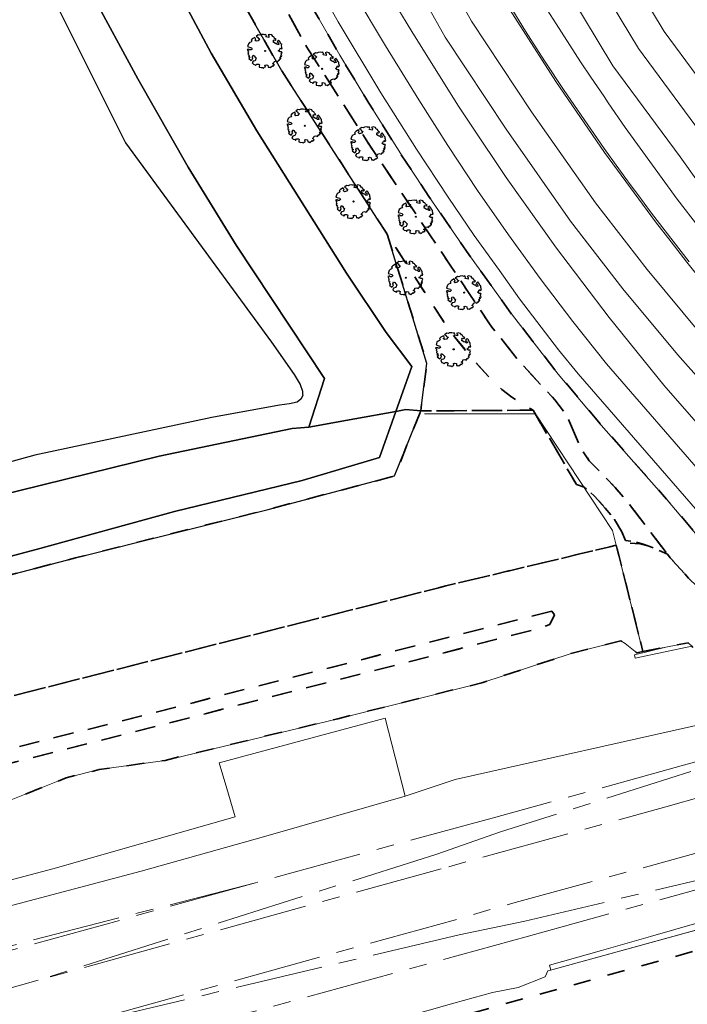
# Model space of a CAD drawing. Extents: x 105780 to 185197, y 477999 to 525027.
# Tile 157 of 256: x 108742 to 108818, y 478803 to 478915. Entities that reach past the tile are written whole.
import ezdxf
from ezdxf.enums import TextEntityAlignment as Align

# ---------------------------------------------------------------- set-up
doc = ezdxf.new("R2010")
doc.units = 0
doc.linetypes.add('AM-AS', pattern=[16, 10, -2, 2, -2])
doc.linetypes.add('XX-HIDDEN', pattern=[4, 2, -2])
for name, color, linetype, lineweight in [('B-GV-GR-BOOM-S', 252, 'Continuous', 25), ('B-GV-GR-GRAS_GAZON-G', 252, 'Continuous', 13), ('B-GV-GR-MATERIAALGRENS-G', 252, 'XX-HIDDEN', 35), ('B-RO-IE-TERREINAFSCHEIDING_KUNSTMATIG_HEKWERK-G', 252, 'IE-TERREINAFSCHEIDING-KUNSTMATIG', 18), ('B-RO-IE-TERREINAFSCHEIDING_KUNSTMATIG_SCHUTTING-G', 252, 'IE-TERREINAFSCHEIDING-KUNSTMATIG-DICHT', 18), ('B-WE-AM-AS_SPOOR-G', 252, 'AM-AS', 18), ('B-WE-GW-WATERGANG_SLOOT_INSTEEK-G', 252, 'Continuous', 30), ('B1-WE-KW-KUNSTWERK_GELUIDSWERING_SCHERM-G', 170, 'Continuous', 18), ('B1-WE-OG-TERREIN_ERF-GV', 252, 'Continuous', 18), ('B1-WE-OG-WEG-GV', 7, 'Continuous', 18), ('B1-WE-VH-VERHARDING_ASFALT-GV', 252, 'Continuous', 18), ('B1-WE-VH-VERHARDING_BETON-GV', 252, 'Continuous', 18), ('B1-WE-VH-VERHARDING_GESLOTEN-GV', 252, 'Continuous', 18), ('B1-WE-VH-VERHARDING_HALFVERHARDING-GV', 252, 'Continuous', 18), ('B1-WE-VH-VERHARDING_OPEN-GV', 252, 'Continuous', 18), ('B1-WE-VH-VERHARDING_TEGEL-GV', 252, 'Continuous', 18)]:
    doc.layers.add(name, color=color, linetype=linetype, lineweight=lineweight)
doc.styles.add('NLCS-ISO', font='NLCS-ISO.ttf')
doc.linetypes.add('IE-TERREINAFSCHEIDING-KUNSTMATIG', pattern='A,4,[82,NLCS.SHX,S=0.75,R=90,X=0,Y=0],4,-2', length=10)
doc.linetypes.add('IE-TERREINAFSCHEIDING-KUNSTMATIG-DICHT', pattern='A,8,-1,[82,NLCS.SHX,S=0.75,R=90,X=0,Y=0],-1', length=10)

# ---------------------------------------------------------------- blocks, each defined once
blk = doc.blocks.new('B-SGR-BOOM_06')
at = {"linetype": 'Continuous', "flags": 128}
blk.add_lwpolyline([(1.08, 1.41), (1.01, 1.58), (0.88, 1.63), (0.78, 1.81), (0.51, 1.88), (0.34, 1.81), (0.44, 1.71), (0.43, 1.52), (0.09, 1.59), (0.14, 1.73), (0.07, 1.88), (-0.06, 1.84), (-0.19, 1.88), (-0.46, 1.86), (-0.6, 1.79), (-0.78, 1.83), (-1.02, 1.64), (-0.85, 1.56), (-0.8, 1.46), (-0.63, 1.37), (-0.8, 1.16), (-1.02, 1.11), (-1.17, 1.24), (-1.05, 1.29), (-1.15, 1.54), (-1.45, 1.37), (-1.6, 1.21), (-1.52, 1.14), (-1.6, 1.01), (-1.77, 0.94), (-1.89, 0.82), (-2, 0.49), (-1.55, 0.37), (-1.48, 0.22), (-1.6, 0.12), (-1.8, 0.12), (-1.84, 0.22), (-2.04, 0.15), (-1.9, -0.07), (-1.97, -0.15), (-1.89, -0.22), (-1.95, -0.4), (-1.81, -0.47), (-1.89, -0.62), (-1.77, -0.64), (-1.72, -0.68), (-1.85, -0.84), (-1.57, -1.07), (-1.47, -0.97), (-1.38, -0.79), (-1.45, -0.7), (-1.37, -0.47), (-1.25, -0.54), (-1.12, -0.7), (-1, -0.8), (-1.12, -1.12), (-1.37, -1.17), (-1.47, -1.36), (-1.33, -1.51), (-1.13, -1.56), (-1.11, -1.61), (-1.08, -1.66), (-0.93, -1.49), (-0.73, -1.49), (-0.63, -1.56), (-0.68, -1.71), (-0.68, -1.84), (-0.46, -1.89), (-0.24, -1.88), (-0.19, -1.98), (-0.09, -1.86), (0.04, -1.79), (-0.02, -1.6), (0.11, -1.56), (0.31, -1.61), (0.34, -1.84), (0.46, -1.83), (0.58, -1.89), (0.83, -1.69), (0.95, -1.74), (0.93, -1.66), (1.06, -1.59), (0.96, -1.49), (0.85, -1.46), (1.03, -1.29), (1.05, -1.19), (1.26, -1.14), (1.42, -1.22), (1.51, -1.12), (1.51, -1.05), (1.65, -1.05), (1.65, -0.95), (1.78, -0.91), (1.78, -0.82), (1.63, -0.82), (1.82, -0.64), (1.7, -0.57), (1.85, -0.62), (1.9, -0.5), (1.82, -0.37), (1.93, -0.18), (1.87, -0.1), (1.7, -0.1), (1.5, 0.03), (1.63, 0.12), (1.75, 0.34), (1.82, 0.24), (1.95, 0.29), (1.87, 0.57), (1.88, 0.75), (1.8, 0.79), (1.67, 1.06), (1.53, 1.21), (1.35, 1.04), (1.47, 0.97), (1.57, 0.72), (1.41, 0.69), (1.33, 0.85), (1.2, 0.82), (1.06, 0.92), (0.9, 1.01), (0.98, 1.07), (0.93, 1.17), (1.01, 1.27), (1.15, 1.22), (1.26, 1.29)], close=True, dxfattribs=at)
blk.add_circle((0, 0), 0.06)
at = {"style": 'NLCS-ISO'}
blk.add_attdef('SOORT', text='', height=0.3, dxfattribs=at).set_placement((0, -0.36), align=Align.TOP_CENTER)

msp = doc.modelspace()

# ---------------------------------------------------------------- linework, layer by layer
at = {"layer": 'B-GV-GR-GRAS_GAZON-G', "flags": 128}
for points in [[(108818.171, 478844.117), (108811.765, 478842.753), (108811.677, 478843.166), (108815.224, 478844.022), (108812.629, 478843.538), (108811.946, 478843.38), (108810.614, 478844.446), (108810.14, 478844.721), (108804.604, 478843.339), (108794.349, 478839.983), (108778.006, 478835.901), (108758.422, 478831.175), (108750.947, 478830.129), (108747.201, 478829.187), (108739.584, 478826.153)], [(108715.366, 478810.842), (108745.697, 478818.88), (108766.357, 478824.748), (108766.243, 478825.138), (108765.418, 478827.97), (108764.565, 478830.898), (108783.375, 478835.956), (108785.661, 478827.12), (108791.345, 478829.015), (108820.334, 478835.525)]]:
    msp.add_lwpolyline(points, dxfattribs=at)
at = {"layer": 'B-GV-GR-MATERIAALGRENS-G', "flags": 128}
for points in [[(108850.17, 478804.511), (108849.605, 478804.22), (108846.132, 478802.431), (108848.896, 478800.389), (108850.823, 478800.055), (108851.981, 478799.854), (108859.592, 478808.436), (108859.413, 478814.226), (108852.288, 478821.317), (108826.993, 478846.514), (108824.725, 478849.259), (108822.054, 478852.839), (108815.326, 478860.828), (108807.904, 478869.232), (108803.031, 478875.019), (108797.841, 478881.686), (108792.886, 478888.572), (108788.363, 478895.17), (108785.152, 478900.015), (108781.548, 478905.754), (108778.256, 478911.2), (108772.406, 478921.378), (108771.055, 478923.861), (108767.871, 478929.712), (108765.51, 478934.405), (108763.418, 478938.729), (108761.873, 478942.044), (108758.903, 478949.178), (108751.694, 478967.056), (108751.057, 478968.499), (108748.931, 478972.505), (108747.647, 478974.787), (108746.833, 478976.104), (108745.108, 478978.477), (108744.12, 478979.577), (108743.058, 478980.628), (108742.08, 478981.456), (108741.028, 478982.207), (108739.367, 478983.118), (108734.151, 478985.601), (108729.811, 478987.148), (108727.204, 478987.891), (108725.779, 478988.085), (108724.298, 478988.126), (108722.789, 478988.106), (108720.711, 478987.916), (108717.406, 478987.414), (108712.626, 478986.771), (108705.36, 478985.533), (108696.78, 478983.828), (108686.669, 478981.422), (108681.583, 478979.984), (108674.757, 478977.779), (108666.381, 478974.948), (108661.517, 478973.185)], [(108661.517, 478973.185), (108661.897, 478972.259), (108662.06, 478971.86), (108662.192, 478971.578), (108662.694, 478970.503), (108674.327, 478974.86), (108680.32, 478977.104), (108693.591, 478980.762), (108707.224, 478983.964), (108719.523, 478985.521), (108725.598, 478985.799), (108727.205, 478985.611), (108728.545, 478985.263), (108737.99, 478981.396), (108740.352, 478979.829), (108741.599, 478978.662), (108742.71, 478977.476), (108743.937, 478976.007), (108747.237, 478970.757), (108751.33, 478961.2), (108755.639, 478950.156), (108760.883, 478937.769), (108762.731, 478934.15), (108767.878, 478924.066), (108774.432, 478912.235), (108781.504, 478901.177), (108795.485, 478880.354), (108798.62, 478876.427), (108802.66, 478872.093), (108804.019, 478870.266), (108805.64, 478866.5), (108806.544, 478865.186), (108809.484, 478862.143), (108810.787, 478860.632), (108815.418, 478854.575), (108815.729, 478854.168), (108817.813, 478851.867), (108824.119, 478845.856), (108851.023, 478820.952)], [(108813.181, 478855.537), (108812.322, 478855.741), (108811.126, 478855.82), (108809.618, 478855.587), (108812.629, 478843.538), (108815.224, 478844.022), (108817.765, 478844.496), (108818.171, 478844.117), (108825.33, 478837.427), (108825.796, 478836.992), (108826.698, 478836.149), (108843.325, 478820.612), (108844.922, 478819.12), (108842.279, 478818.403), (108839.441, 478817.632), (108839.575, 478816.582), (108839.265, 478815.764), (108838.785, 478815.387), (108833.707, 478813.811), (108827.005, 478811.903), (108795.165, 478803.028), (108770.919, 478796.147), (108759.709, 478792.718), (108720.425, 478781.729), (108699.062, 478775.399), (108694.444, 478774.031), (108676.939, 478768.844), (108670.205, 478766.412), (108666.929, 478765.059), (108664.945, 478764.24), (108663.347, 478763.79), (108661.303, 478763.214), (108658.909, 478762.715), (108656.412, 478762.547), (108646.956, 478759.708), (108650.602, 478747.942), (108650.908, 478748.025), (108690.198, 478758.62), (108745.005, 478774.184), (108807.958, 478792.625), (108837.167, 478799.964), (108846.132, 478802.431), (108849.605, 478804.22), (108850.17, 478804.511)], [(108851.023, 478820.952), (108824.119, 478845.856), (108817.813, 478851.867), (108815.729, 478854.168), (108815.418, 478854.575), (108813.727, 478855.339), (108813.181, 478855.537)]]:
    msp.add_lwpolyline(points, dxfattribs=at)
for points in [[(108662.694, 478970.503), (108663.834, 478968.062), (108675.389, 478972.157), (108686.992, 478976.269), (108694.72, 478978.157), (108703.294, 478980.481), (108709.997, 478981.399), (108717.371, 478982.596), (108724.125, 478982.444), (108726.443, 478982.204), (108728.408, 478982.118), (108729.9, 478981.745), (108731.448, 478981.057), (108734.311, 478979.431), (108736.511, 478977.753), (108737.866, 478976.515), (108740.753, 478973.229), (108743.902, 478968.91), (108746.805, 478962.424), (108750.07, 478952.356), (108755.251, 478940.495), (108759.38, 478932.364), (108765.852, 478919.619), (108771.657, 478909.425), (108783.63, 478890.874), (108790.65, 478879.997), (108793.326, 478876.704), (108795.27, 478874.564), (108796.611, 478873.28), (108797.758, 478872.382), (108800.18, 478870.912), (108805.097, 478862.471), (108805.965, 478862.162), (108807.068, 478861.248), (108808.369, 478859.796), (108809.424, 478858.518), (108810.256, 478857.096), (108810.653, 478856.14), (108811.652, 478855.995), (108812.657, 478855.727), (108813.181, 478855.537), (108813.727, 478855.339), (108815.418, 478854.575), (108810.787, 478860.632), (108809.484, 478862.143), (108806.544, 478865.186), (108805.64, 478866.5), (108804.019, 478870.266), (108802.66, 478872.093), (108798.62, 478876.427), (108795.485, 478880.354), (108781.504, 478901.177), (108774.432, 478912.235), (108767.878, 478924.066), (108762.731, 478934.15), (108760.883, 478937.769), (108755.639, 478950.156), (108751.33, 478961.2), (108747.237, 478970.757), (108743.937, 478976.007), (108742.71, 478977.476), (108741.599, 478978.662), (108740.352, 478979.829), (108737.99, 478981.396), (108728.545, 478985.263), (108727.205, 478985.611), (108725.598, 478985.799), (108719.523, 478985.521), (108707.224, 478983.964), (108693.591, 478980.762), (108680.32, 478977.104), (108674.327, 478974.86)], [(108783.63, 478890.874), (108788.124, 478876.222), (108787.422, 478870.83), (108800.18, 478870.912), (108797.758, 478872.382), (108796.611, 478873.28), (108795.27, 478874.564), (108793.326, 478876.704), (108790.65, 478879.997)], [(108399.641, 478753.741), (108399.247, 478752.962), (108399.681, 478751.47), (108400.823, 478749.035), (108403.396, 478742.088), (108435.949, 478751.09), (108474.529, 478762.205), (108489.836, 478766.37), (108525.725, 478776.623), (108543.108, 478781.396), (108558.55, 478785.102), (108578.819, 478791.965), (108594.25, 478796.896), (108654.581, 478815.041), (108669.551, 478819.43), (108683.399, 478823.378), (108700.183, 478827.967), (108717.599, 478832.512), (108790.293, 478850.97), (108809.618, 478855.587), (108811.126, 478855.82), (108812.322, 478855.741), (108813.181, 478855.537), (108812.657, 478855.727), (108811.652, 478855.995), (108810.653, 478856.14), (108810.256, 478857.096), (108809.424, 478858.518), (108808.369, 478859.796), (108807.068, 478861.248), (108805.965, 478862.162), (108805.097, 478862.471), (108800.18, 478870.912), (108787.422, 478870.83), (108784.466, 478863.447), (108770.099, 478859.654), (108748.269, 478854.155), (108723.405, 478847.695), (108720.84, 478847.063), (108693.589, 478840.345), (108668.559, 478833.426), (108645.878, 478826.737), (108630.555, 478822.573), (108611.613, 478816.944), (108593.055, 478811.101), (108575.516, 478805.504), (108558.81, 478800.267), (108545.68, 478796.295), (108541.814, 478795.126), (108524.984, 478789.537), (108497.304, 478779.781), (108487.94, 478776.52), (108471.571, 478770.82), (108446.553, 478761.887), (108422.054, 478753.001), (108405.055, 478747.216), (108404.087, 478747.374), (108403.141, 478747.992), (108401.857, 478749.153), (108400.7, 478750.64), (108400.257, 478751.749), (108400.079, 478752.83), (108400.044, 478753.768), (108400.089, 478753.892)], [(108403.396, 478742.088), (108379.396, 478734.404), (108368.61, 478731.553), (108352.562, 478727.705), (108345.059, 478725.42), (108364.522, 478728.606), (108387.296, 478732.042), (108403.166, 478734.579), (108418.786, 478737.167), (108426.559, 478738.7), (108447.701, 478744.339), (108471.465, 478750.45), (108493.353, 478756.987), (108499.572, 478758.589), (108518.485, 478763.861), (108535.968, 478768.016), (108572.187, 478777.883), (108573.893, 478778.495), (108577.039, 478780.24), (108580.411, 478781.499), (108583.297, 478782.311), (108586.84, 478782.95), (108589.174, 478783.506), (108624.706, 478794.518), (108628.693, 478795.834), (108633.013, 478797.925), (108635.238, 478798.821), (108636.996, 478799.19), (108640.582, 478799.488), (108642.943, 478799.917), (108644.679, 478800.394), (108666.002, 478806.571), (108681.599, 478810.949), (108684.956, 478812.246), (108688.251, 478813.694), (108690.536, 478814.426), (108697.512, 478816.206), (108705.178, 478818.322), (108712.617, 478819.411), (108739.584, 478826.153), (108747.201, 478829.187), (108750.947, 478830.129), (108758.422, 478831.175), (108778.006, 478835.901), (108794.349, 478839.983), (108804.604, 478843.339), (108810.14, 478844.721), (108810.614, 478844.446), (108811.946, 478843.38), (108812.629, 478843.538), (108809.618, 478855.587), (108790.293, 478850.97), (108717.599, 478832.512), (108700.183, 478827.967), (108683.399, 478823.378), (108669.551, 478819.43), (108654.581, 478815.041), (108594.25, 478796.896), (108578.819, 478791.965), (108558.55, 478785.102), (108543.108, 478781.396), (108525.725, 478776.623), (108489.836, 478766.37), (108474.529, 478762.205), (108435.949, 478751.09)], [(108802.285, 478848.124), (108802.61, 478847.678), (108802.084, 478846.609), (108800.443, 478846.032), (108717.889, 478824.965), (108703.395, 478821.102), (108688.95, 478817.057), (108650.351, 478805.826), (108605.481, 478792.532), (108588.297, 478787.176), (108567.838, 478780.386), (108565.305, 478781.892), (108580.743, 478787.227), (108588.171, 478789.607), (108597.35, 478792.418), (108639.353, 478804.835), (108662.99, 478811.65), (108679.736, 478816.375), (108706.957, 478823.742), (108731.918, 478830.265), (108753.458, 478835.638)], [(108802.285, 478848.124), (108753.458, 478835.638), (108731.918, 478830.265), (108706.957, 478823.742), (108679.736, 478816.375), (108662.99, 478811.65), (108639.353, 478804.835), (108597.35, 478792.418), (108588.171, 478789.607), (108580.743, 478787.227), (108565.305, 478781.892), (108567.838, 478780.386), (108588.297, 478787.176), (108605.481, 478792.532), (108650.351, 478805.826), (108688.95, 478817.057), (108703.395, 478821.102), (108717.889, 478824.965), (108800.443, 478846.032), (108802.084, 478846.609), (108802.61, 478847.678)]]:
    msp.add_lwpolyline(points, close=True, dxfattribs=at)
at = {"layer": 'B-RO-IE-TERREINAFSCHEIDING_KUNSTMATIG_HEKWERK-G', "flags": 128}
msp.add_lwpolyline([(108812.629, 478843.538), (108809.618, 478855.587), (108809.2, 478857.262), (108800.46, 478870.484), (108787.852, 478870.487)], dxfattribs=at)
at = {"layer": 'B-RO-IE-TERREINAFSCHEIDING_KUNSTMATIG_SCHUTTING-G', "flags": 128}
for points in [[(108817.765, 478844.496), (108815.224, 478844.022)], [(108815.224, 478844.022), (108811.677, 478843.166), (108811.765, 478842.753), (108818.171, 478844.117)], [(108802.186, 478807.369), (108802.045, 478807.916), (108807.942, 478809.606), (108813.483, 478811.192), (108819.007, 478812.778), (108824.031, 478814.218), (108829.32, 478815.745), (108834.291, 478817.171), (108839.167, 478818.645), (108839.35, 478817.967)]]:
    msp.add_lwpolyline(points, dxfattribs=at)
at = {"layer": 'B-WE-AM-AS_SPOOR-G', "flags": 128}
for points in [[(108841.689, 478837.385), (108817.663, 478830.739)], [(108817.663, 478830.739), (108795.949, 478824.733)], [(108818.087, 478829.911), (108796.471, 478823.066)], [(108819.52, 478827.116), (108815.217, 478825.909), (108789.76, 478818.872)], [(108795.949, 478824.733), (108768.671, 478817.282)], [(108796.471, 478823.066), (108789.239, 478820.538)], [(108822.316, 478821.659), (108815.39, 478819.723), (108798.151, 478815.054), (108791.36, 478813.088)], [(108789.239, 478820.538), (108744.021, 478806.22)], [(108789.76, 478818.872), (108744.021, 478806.22)], [(108823.804, 478818.755), (108799.236, 478812.916)], [(108824.184, 478818.012), (108799.645, 478811.218)], [(108768.671, 478817.282), (108672.433, 478792.456)], [(108768.671, 478817.282), (108672.869, 478790.779)], [(108791.36, 478813.088), (108745.621, 478800.436)], [(108799.236, 478812.916), (108791.77, 478811.39)], [(108791.77, 478811.39), (108745.621, 478800.436)], [(108799.645, 478811.218), (108767.681, 478802.463)], [(108744.021, 478806.22), (108720.898, 478799.791)]]:
    msp.add_lwpolyline(points, dxfattribs=at)
at = {"layer": 'B-WE-GW-WATERGANG_SLOOT_INSTEEK-G', "flags": 128}
for points in [[(108739.635, 478964.193), (108743.58, 478953.197), (108747.643, 478943.171), (108752.312, 478933.104), (108757.222, 478923.484), (108763.648, 478911.423), (108768.819, 478902.612), (108779.02, 478886.464), (108783.518, 478879.714), (108786.423, 478875.885), (108784.6, 478870.757), (108785.741, 478871), (108787.422, 478870.83), (108788.124, 478876.222), (108783.63, 478890.874), (108771.657, 478909.425), (108765.852, 478919.619), (108759.38, 478932.364), (108755.251, 478940.495), (108750.07, 478952.356), (108746.805, 478962.424), (108743.902, 478968.91), (108740.753, 478973.229)], [(108741.215, 478936.268), (108745.083, 478928.002), (108749.33, 478919.707), (108749.993, 478918.412), (108755.336, 478908.504), (108761.045, 478898.487), (108766.473, 478889.639), (108776.505, 478874.497), (108774.74, 478868.988), (108779.967, 478869.926), (108784.6, 478870.757), (108786.423, 478875.885), (108783.518, 478879.714), (108779.02, 478886.464), (108768.819, 478902.612), (108763.648, 478911.423), (108757.222, 478923.484), (108752.312, 478933.104), (108747.643, 478943.171), (108743.58, 478953.197), (108739.635, 478964.193)], [(108725.8, 478857.845), (108757.744, 478865.689), (108772.843, 478868.834), (108774.74, 478868.988), (108776.505, 478874.497), (108766.473, 478889.639), (108761.045, 478898.487), (108755.336, 478908.504), (108749.993, 478918.412), (108749.33, 478919.707), (108745.083, 478928.002), (108741.215, 478936.268)], [(108739.408, 478930.29), (108753.931, 478901.269), (108770.485, 478878.62), (108773.079, 478874.957), (108773.756, 478873.812), (108774.005, 478873.067), (108774.025, 478872.787), (108774.04, 478872.587), (108773.814, 478872.155), (108773.416, 478871.813), (108772.541, 478871.654), (108771.405, 478871.5), (108763.71, 478870.067), (108743.631, 478865.801), (108709.996, 478856.502)], [(108723.405, 478847.695), (108748.269, 478854.155), (108770.099, 478859.654), (108784.466, 478863.447), (108787.422, 478870.83), (108785.741, 478871), (108784.6, 478870.757), (108782.751, 478865.556), (108773.961, 478862.938), (108759.477, 478859.42), (108743.798, 478855.093), (108729.969, 478851.432)], [(108729.969, 478851.432), (108743.798, 478855.093), (108759.477, 478859.42), (108773.961, 478862.938), (108782.751, 478865.556), (108784.6, 478870.757), (108779.967, 478869.926), (108774.74, 478868.988), (108772.843, 478868.834), (108757.744, 478865.689), (108725.8, 478857.845)]]:
    msp.add_lwpolyline(points, dxfattribs=at)
at = {"layer": 'B1-WE-KW-KUNSTWERK_GELUIDSWERING_SCHERM-G', "flags": 128}
for points in [[(108825.796, 478836.992), (108820.334, 478835.525), (108791.345, 478829.015)], [(108844.922, 478819.12), (108802.584, 478807.484)]]:
    msp.add_lwpolyline(points, dxfattribs=at)
at = {"layer": 'B1-WE-OG-TERREIN_ERF-GV', "flags": 128}
msp.add_lwpolyline([(108709.996, 478856.502), (108743.631, 478865.801), (108763.71, 478870.067), (108771.405, 478871.5), (108772.541, 478871.654), (108773.416, 478871.813), (108773.814, 478872.155), (108774.04, 478872.587), (108774.025, 478872.787), (108774.005, 478873.067), (108773.756, 478873.812), (108773.079, 478874.957), (108770.485, 478878.62), (108753.931, 478901.269), (108739.408, 478930.29)], dxfattribs=at)
at = {"layer": 'B1-WE-OG-WEG-GV', "flags": 128}
for points in [[(108779.78, 478918.428), (108783.429, 478912.249), (108787.21, 478906.15), (108790.491, 478900.968), (108793.88, 478895.857), (108797.376, 478890.818), (108800.977, 478885.854), (108804.683, 478880.968), (108808.49, 478876.16), (108823.38, 478859.03)], [(108818.967, 478891.68), (108816.53, 478894.85), (108810.912, 478902.569), (108810.608, 478903.016), (108808.705, 478905.809), (108808.226, 478906.512), (108806.731, 478908.706), (108805.537, 478910.459), (108804.949, 478911.381), (108802.795, 478914.764), (108800.408, 478918.511)], [(108797.143, 478917.442), (108799.321, 478913.944), (108801.488, 478910.566), (108803.699, 478907.216), (108805.954, 478903.896), (108808.253, 478900.606), (108810.595, 478897.347), (108811.317, 478896.36), (108812.042, 478895.376), (108812.772, 478894.395), (108813.507, 478893.418), (108814.245, 478892.443), (108816.05, 478890.086), (108817.876, 478887.745)], [(108819.718, 478868.339), (108815.01, 478873.77), (108808.813, 478881.442), (108805.832, 478885.366), (108804.166, 478887.56), (108802.848, 478889.296), (108797.12, 478897.325), (108795.903, 478899.146), (108794.37, 478901.436), (108791.636, 478905.523), (108786.4, 478913.88), (108784.727, 478916.685)]]:
    msp.add_lwpolyline(points, dxfattribs=at)
at = {"layer": 'B1-WE-VH-VERHARDING_ASFALT-GV', "flags": 128}
for points in [[(108856.816, 478864.275), (108852.134, 478868.895), (108840.915, 478880.774), (108829.677, 478893.735), (108822.519, 478903.772), (108815.032, 478913.893), (108800.114, 478938.701), (108799.507, 478939.854), (108796.447, 478938.152), (108797.063, 478936.983), (108812.118, 478911.946), (108819.688, 478901.715), (108826.924, 478891.567), (108838.32, 478878.425), (108849.632, 478866.447), (108854.303, 478861.839)], [(108854.303, 478861.839), (108849.632, 478866.447), (108838.32, 478878.425), (108826.924, 478891.567), (108819.688, 478901.715), (108812.118, 478911.946), (108797.063, 478936.983), (108796.447, 478938.152), (108793.388, 478936.45), (108794.012, 478935.265), (108809.205, 478909.999), (108816.856, 478899.658), (108824.171, 478889.4), (108835.724, 478876.076), (108847.13, 478863.999), (108851.79, 478859.402)], [(108845.027, 478852.845), (108838.98, 478858.655), (108832.168, 478865.382), (108825.582, 478872.332), (108819.23, 478879.496), (108813.119, 478886.867), (108807.255, 478894.436), (108800.001, 478904.795), (108793.204, 478915.082), (108787.025, 478926.084), (108784.29, 478931.389), (108781.23, 478929.686), (108783.943, 478924.425), (108790.214, 478913.258), (108797.106, 478902.826), (108804.437, 478892.359), (108810.368, 478884.701), (108816.55, 478877.243), (108822.976, 478869.994), (108829.638, 478862.962), (108836.53, 478856.155), (108842.513, 478850.407)]]:
    msp.add_lwpolyline(points, close=True, dxfattribs=at)
for points in [[(108800.114, 478938.701), (108815.032, 478913.893), (108822.519, 478903.772)], [(108824.171, 478889.4), (108816.856, 478899.658), (108809.205, 478909.999), (108794.012, 478935.265)], [(108787.025, 478926.084), (108793.204, 478915.082), (108800.001, 478904.795), (108807.255, 478894.436), (108813.119, 478886.867), (108819.23, 478879.496), (108825.582, 478872.332), (108832.168, 478865.382), (108838.98, 478858.655), (108845.027, 478852.845), (108847.215, 478854.966), (108842.163, 478859.951), (108837.222, 478865.046), (108832.393, 478870.247), (108827.679, 478875.553), (108823.082, 478880.961), (108821.239, 478883.198), (108819.417, 478885.452), (108817.614, 478887.722), (108815.832, 478890.008), (108814.07, 478892.31), (108808.293, 478900.169), (108802.771, 478908.21), (108797.51, 478916.424)], [(108822.976, 478869.994), (108816.55, 478877.243), (108810.368, 478884.701), (108804.437, 478892.359), (108797.106, 478902.826), (108790.214, 478913.258), (108783.943, 478924.425)], [(108800.408, 478918.511), (108802.795, 478914.764), (108804.949, 478911.381), (108805.537, 478910.459), (108806.731, 478908.706), (108808.226, 478906.512), (108808.705, 478905.809), (108810.608, 478903.016), (108810.912, 478902.569), (108816.53, 478894.85), (108818.967, 478891.68)], [(108784.727, 478916.685), (108786.4, 478913.88), (108791.636, 478905.523), (108794.37, 478901.436), (108795.903, 478899.146), (108797.12, 478897.325), (108802.848, 478889.296), (108804.166, 478887.56), (108805.832, 478885.366), (108808.813, 478881.442), (108815.01, 478873.77), (108819.718, 478868.339)]]:
    msp.add_lwpolyline(points, dxfattribs=at)
at = {"layer": 'B1-WE-VH-VERHARDING_BETON-GV', "flags": 128}
for points in [[(108817.876, 478887.745), (108816.05, 478890.086), (108814.245, 478892.443), (108813.507, 478893.418), (108812.772, 478894.395), (108812.042, 478895.376), (108811.317, 478896.36), (108810.595, 478897.347), (108808.253, 478900.606), (108805.954, 478903.896), (108803.699, 478907.216), (108801.488, 478910.566), (108799.321, 478913.944), (108797.143, 478917.442)], [(108797.51, 478916.424), (108802.771, 478908.21), (108808.293, 478900.169), (108814.07, 478892.31), (108815.832, 478890.008), (108817.614, 478887.722), (108819.417, 478885.452)]]:
    msp.add_lwpolyline(points, dxfattribs=at)
at = {"layer": 'B1-WE-VH-VERHARDING_GESLOTEN-GV', "flags": 128}
msp.add_lwpolyline([(108817.765, 478844.496), (108815.224, 478844.022), (108811.677, 478843.166), (108811.765, 478842.753), (108818.171, 478844.117)], close=True, dxfattribs=at)
msp.add_lwpolyline([(108725.423, 478810.56), (108755.698, 478818.616), (108769.597, 478822.486), (108785.661, 478827.12), (108783.375, 478835.956), (108764.565, 478830.898), (108765.418, 478827.97), (108766.243, 478825.138), (108766.357, 478824.748), (108745.697, 478818.88), (108715.366, 478810.842)], dxfattribs=at)
at = {"layer": 'B1-WE-VH-VERHARDING_HALFVERHARDING-GV', "flags": 128}
for points in [[(108820.334, 478835.525), (108791.345, 478829.015), (108785.661, 478827.12), (108769.597, 478822.486), (108755.698, 478818.616), (108725.423, 478810.56)], [(108785.047, 478801.88), (108791.201, 478803.622), (108795.562, 478804.815), (108798.484, 478805.41), (108801.53, 478806.603), (108801.861, 478807.274), (108802.186, 478807.369), (108802.045, 478807.916), (108807.942, 478809.606), (108813.483, 478811.192), (108819.007, 478812.778)]]:
    msp.add_lwpolyline(points, dxfattribs=at)
at = {"layer": 'B1-WE-VH-VERHARDING_OPEN-GV', "flags": 128}
msp.add_lwpolyline([(108802.186, 478807.369), (108802.584, 478807.484), (108826.459, 478814.056), (108828.617, 478814.651), (108835.626, 478816.811), (108839.35, 478817.967), (108839.167, 478818.645), (108834.291, 478817.171), (108829.32, 478815.745), (108824.031, 478814.218), (108819.007, 478812.778), (108813.483, 478811.192), (108807.942, 478809.606), (108802.045, 478807.916)], close=True, dxfattribs=at)
at = {"layer": 'B1-WE-VH-VERHARDING_TEGEL-GV', "flags": 128}
for points in [[(108821.624, 478856.222), (108805.295, 478875.034), (108803.06, 478877.768), (108798.64, 478883.539), (108796.373, 478886.77), (108793.508, 478890.736), (108790.554, 478895.107), (108786.961, 478900.544), (108782.897, 478906.946), (108778.069, 478914.999), (108773.609, 478922.883)], [(108773.609, 478922.883), (108778.069, 478914.999), (108782.897, 478906.946), (108786.961, 478900.544), (108790.554, 478895.107), (108793.508, 478890.736), (108796.373, 478886.77), (108798.64, 478883.539), (108803.06, 478877.768), (108805.295, 478875.034), (108821.624, 478856.222)], [(108772.406, 478921.378), (108778.256, 478911.2), (108781.548, 478905.754), (108785.152, 478900.015), (108788.363, 478895.17), (108792.886, 478888.572), (108797.841, 478881.686), (108803.031, 478875.019), (108807.904, 478869.232), (108815.326, 478860.828), (108822.054, 478852.839)], [(108823.38, 478859.03), (108808.49, 478876.16), (108804.683, 478880.968), (108800.977, 478885.854), (108797.376, 478890.818), (108793.88, 478895.857), (108790.491, 478900.968), (108787.21, 478906.15), (108783.429, 478912.249), (108779.78, 478918.428)]]:
    msp.add_lwpolyline(points, dxfattribs=at)

# ---------------------------------------------------------------- block references
at = {"layer": 'B-GV-GR-BOOM-S', "linetype": 'Continuous', "lineweight": 0}
for p in [(108769.77, 478911.687), (108776.254, 478909.654), (108774.28, 478903.201), (108781.504, 478901.177), (108779.791, 478894.598), (108786.884, 478892.871), (108785.726, 478885.947), (108792.365, 478884.266), (108791.16, 478877.824)]:
    msp.add_blockref('B-SGR-BOOM_06', p, dxfattribs=at)

doc.saveas('drawing.dxf')
